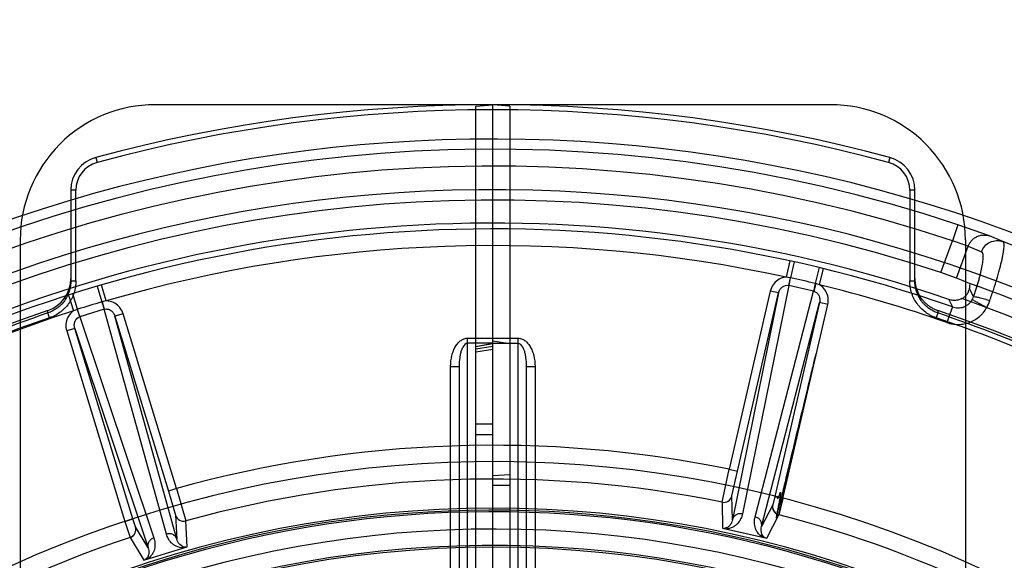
# Model space of a CAD drawing. Header units: millimetres. Extents: x 0 to 297, y 0 to 210.
# Tile 111 of 256: x 141.021 to 141.546, y 94.144 to 94.432. Entities that reach past the tile are written whole.
import ezdxf

# ---------------------------------------------------------------- set-up
doc = ezdxf.new("R2010")
doc.units = ezdxf.units.MM
doc.header["$LTSCALE"] = 16.335
doc.layers.get('0').update_dxf_attribs({"linetype": 'CONTINUOUS'})
for name, color, linetype in [('01_GLOBAL', 7, 'CONTINUOUS'), ('INTFCLR_1', 7, 'CONTINUOUS'), ('INTFCLR_144815', 7, 'CONTINUOUS'), ('INTFCLR_72935', 7, 'CONTINUOUS')]:
    doc.layers.add(name, color=color, linetype=linetype)

msp = doc.modelspace()

# ---------------------------------------------------------------- linework, layer by layer
at = {"color": 7, "linetype": 'Continuous'}
msp.add_circle((142.5788034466, 92.2083412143), 3.42, dxfattribs=at)
at = {"color": 9, "linetype": 'Continuous'}
msp.add_arc((142.5788034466, 92.2083412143), 3.3761688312, 92.9674534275, 177.0325465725, dxfattribs=at)
at = {"layer": '01_GLOBAL', "color": 7, "linetype": 'Continuous'}
msp.add_circle((142.5788034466, 92.2083412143), 3.465, dxfattribs=at)
at = {"layer": 'INTFCLR_1', "color": 6, "linetype": 'Continuous'}
for p, q in [((141.264551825, 94.3858054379), (141.273551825, 94.3865928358)), ((141.264551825, 92.85738023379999), (141.264551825, 94.3858054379)), ((141.273551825, 93.7407611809), (141.273551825, 94.3865928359)), ((141.453551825, 94.3865928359), (141.273551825, 94.3865928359)), ((141.525551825, 94.3145928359), (141.525551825, 94.0574758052)), ((141.2645418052, 94.2577058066), (141.2735425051, 94.2593910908)), ((141.264551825, 94.25642530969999), (141.273551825, 94.2579288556)), ((141.2735611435, 94.25928614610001), (141.2645618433, 94.2575929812)), ((141.273551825, 94.2560311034), (141.264551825, 94.25462389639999))]:
    msp.add_line(p, q, dxfattribs=at)
at = {"layer": 'INTFCLR_1', "color": 9, "linetype": 'Continuous'}
for p, q in [((141.273551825, 94.2620928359), (141.287051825, 94.2620928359)), ((141.287051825, 94.2593928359), (141.273551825, 94.2593928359)), ((141.287051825, 94.0983948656), (141.287051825, 94.2620928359)), ((141.2915518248, 94.1049232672), (141.291551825, 94.2470928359)), ((141.291551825, 94.2470928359), (141.296051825, 94.2470928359)), ((141.296051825, 94.2470928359), (141.296051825, 94.1235290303)), ((141.273551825, 94.2162320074), (141.264551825, 94.2162320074)), ((141.264551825, 94.2108320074), (141.273551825, 94.2108320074))]:
    msp.add_line(p, q, dxfattribs=at)
at = {"layer": 'INTFCLR_1', "color": 6, "linetype": 'Continuous'}
msp.add_arc((141.453551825, 94.3145928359), 0.07200000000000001, 359.9999999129, 90.00000005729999, dxfattribs=at)
at = {"layer": 'INTFCLR_1', "color": 9, "linetype": 'Continuous'}
for points, knots in [([(141.287051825, 94.2620928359), (141.2876408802, 94.2620928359), (141.2888189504, 94.26189945), (141.2905181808, 94.2610403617), (141.2920841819, 94.2596452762), (141.2934568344, 94.25776781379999), (141.2945831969, 94.25548009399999), (141.2956998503, 94.25200016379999), (141.296051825, 94.2490566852), (141.296051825, 94.2470928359)], [0, 0, 0, 0, 0.1250000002, 0.2500000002, 0.3750000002, 0.5000000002, 0.6250000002, 0.7500000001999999, 1, 1, 1, 1]), ([(141.291551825, 94.2470928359), (141.291551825, 94.2486659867), (141.2913947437, 94.2509708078), (141.2908458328, 94.25385785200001), (141.2902890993, 94.2557311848), (141.2894364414, 94.25776571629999), (141.2881343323, 94.2593967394), (141.287051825, 94.2593928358)], [0, 0, 0, 0, 0.3431162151, 0.5006534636, 0.6421329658, 0.7638953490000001, 1, 1, 1, 1])]:
    msp.add_open_spline(points, degree=3, knots=knots, dxfattribs=at)
at = {"layer": 'INTFCLR_144815', "color": 9, "linetype": 'Continuous'}
for p, q in [((141.0618472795, 94.3584375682), (141.0625529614, 94.3558314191)), ((141.4852563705, 94.3584375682), (141.4845506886, 94.3558314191)), ((141.048551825, 94.3410632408), (141.048551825, 94.2926503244)), ((141.051251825, 94.3410632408), (141.048551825, 94.3410632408)), ((141.051251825, 94.2926503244), (141.051251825, 94.3410632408)), ((141.495851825, 94.3410632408), (141.495851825, 94.2926503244)), ((141.498551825, 94.3410632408), (141.495851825, 94.3410632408)), ((141.498551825, 94.2926503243), (141.498551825, 94.3410632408)), ((141.5214655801, 94.32262533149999), (141.5186275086, 94.3140848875)), ((141.5384232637, 94.3166337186), (141.5214655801, 94.32262533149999)), ((141.5455155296, 94.3136098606), (141.5384232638, 94.3166337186)), ((141.5124418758, 94.2970900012), (141.5186275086, 94.3140848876)), ((141.5270374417, 94.31120072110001), (141.5186275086, 94.3140848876)), ((141.5208424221, 94.2941800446), (141.5270374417, 94.31120072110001)), ((141.5270374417, 94.31120072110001), (141.5340468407, 94.3082069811)), ((141.4319048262, 94.3033332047), (141.4300123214, 94.2946478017)), ((141.4342194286, 94.3028244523), (141.4323445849, 94.2943414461)), ((141.4475037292, 94.29975752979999), (141.4454701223, 94.29131117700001)), ((141.4321288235, 94.29438853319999), (141.4300123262, 94.29464784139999)), ((141.4321288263, 94.2943885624), (141.4312977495, 94.2903038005)), ((141.4477006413, 94.2905641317), (141.4498070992, 94.2992001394)), ((141.048551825, 94.2926503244), (141.051251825, 94.2926503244)), ((141.0626162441, 94.28984778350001), (141.0650782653, 94.2815162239)), ((141.067383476, 94.28198452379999), (141.0648897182, 94.2905167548)), ((141.4314069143, 94.2902799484), (141.4066227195, 94.1684650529)), ((141.4314069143, 94.2902799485), (141.4323445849, 94.2943414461)), ((141.4445324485, 94.2872496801), (141.4314069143, 94.2902799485)), ((141.4454701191, 94.29131117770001), (141.4445324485, 94.2872496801)), ((141.4456846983, 94.2912589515), (141.4446410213, 94.28722326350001)), ((141.4477006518, 94.29056416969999), (141.4456846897, 94.2912589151)), ((141.4958518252, 94.2926503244), (141.498551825, 94.2926503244)), ((141.0473193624, 94.28514495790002), (141.0500231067, 94.2766769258)), ((141.0521960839, 94.2775777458), (141.0495782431, 94.2858616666)), ((141.4214935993, 94.2872404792), (141.3995712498, 94.1922843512)), ((141.4258780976, 94.2862282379), (141.4012778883, 94.16531763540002)), ((141.4039557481, 94.19127211), (141.4258780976, 94.28622823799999)), ((141.4134081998, 94.1668985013), (141.4445324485, 94.2872496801)), ((141.4258780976, 94.28622823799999), (141.4214935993, 94.2872404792)), ((141.5298146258, 94.28426699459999), (141.52771399, 94.28868166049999)), ((141.5292065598, 94.2827970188), (141.5298141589, 94.2842654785)), ((141.0650782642, 94.2815162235), (141.0662969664, 94.27753002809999)), ((141.0652902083, 94.28157828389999), (141.0664042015, 94.277561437)), ((141.0673834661, 94.2819845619), (141.065290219, 94.28157824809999)), ((141.4168323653, 94.16172660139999), (141.4477255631, 94.28118435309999)), ((141.4477255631, 94.2811843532), (141.4238474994, 94.1777570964)), ((141.4282319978, 94.1767448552), (141.4521100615, 94.280172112)), ((141.4521100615, 94.280172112), (141.4477255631, 94.2811843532)), ((141.5185498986, 94.278877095), (141.5156218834, 94.2704839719)), ((141.5167300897, 94.2827601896), (141.5185498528, 94.278876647)), ((141.5292065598, 94.2827970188), (141.536895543, 94.278407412)), ((141.0371953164, 94.2730153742), (141.036328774, 94.2755686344)), ((141.0519856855, 94.27751064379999), (141.0500230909, 94.2766769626)), ((141.0519856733, 94.2775106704), (141.0533083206, 94.2735576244)), ((141.0534147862, 94.27359155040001), (141.0521960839, 94.2775777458)), ((141.0662969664, 94.27753002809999), (141.0534147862, 94.27359155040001)), ((141.0534147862, 94.27359155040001), (141.0928584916, 94.15570465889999)), ((141.0995181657, 94.1577407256), (141.0662969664, 94.27753002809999)), ((141.0763981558, 94.2751894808), (141.0720949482, 94.27387385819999)), ((141.0720949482, 94.27387385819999), (141.1005877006, 94.1806782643)), ((141.10506953, 94.1549738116), (141.0720949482, 94.27387385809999)), ((141.1048909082, 94.1819938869), (141.0763981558, 94.2751894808)), ((141.510774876, 94.2755686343), (141.5099083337, 94.2730153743)), ((141.0506525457, 94.26731825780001), (141.0463493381, 94.26600263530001)), ((141.0463493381, 94.26600263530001), (141.0773839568, 94.1644929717)), ((141.0506525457, 94.26731825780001), (141.0898034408, 94.1503064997)), ((141.0816871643, 94.1658085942), (141.0506525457, 94.26731825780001)), ((141.395746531, 94.17470516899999), (141.3995712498, 94.1922843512)), ((141.3995712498, 94.1922843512), (141.4039557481, 94.19127211)), ((141.4010312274, 94.178099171), (141.4039557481, 94.19127211)), ((141.1048909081, 94.1819938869), (141.1005877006, 94.1806782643)), ((141.1005877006, 94.1806782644), (141.1044239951, 94.1677414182)), ((141.1048909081, 94.1819938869), (141.109932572, 94.16472432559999)), ((141.395746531, 94.17470516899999), (141.3959897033, 94.1609581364)), ((141.4012778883, 94.16531763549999), (141.4010312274, 94.178099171)), ((141.4238474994, 94.1777570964), (141.4228426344, 94.1733474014)), ((141.4227987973, 94.17338315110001), (141.4168323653, 94.16172660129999)), ((141.0773839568, 94.1644929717), (141.0816871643, 94.1658085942)), ((141.0830384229, 94.16151845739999), (141.0816871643, 94.1658085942)), ((141.1044239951, 94.1677414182), (141.10506953, 94.1549738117)), ((141.1106489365, 94.15099381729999), (141.1099325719, 94.16472432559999)), ((141.4196742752, 94.15549011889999), (141.4260603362, 94.16801610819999)), ((141.0898034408, 94.1503064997), (141.0830384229, 94.16151845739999)), ((141.0801592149, 94.1559369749), (141.0874034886, 94.1438869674))]:
    msp.add_line(p, q, dxfattribs=at)
at = {"layer": 'INTFCLR_144815', "color": 6, "linetype": 'Continuous'}
for p, q in [((141.5208424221, 94.2941800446), (141.5124418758, 94.2970900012)), ((141.0363287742, 94.27556863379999), (141.0363238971, 94.2764686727)), ((141.5107846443, 94.2769178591), (141.5107797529, 94.2760178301))]:
    msp.add_line(p, q, dxfattribs=at)
at = {"layer": 'INTFCLR_144815', "color": 7, "linetype": 'Continuous'}
for p, q in [((141.4260603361, 94.16801610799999), (141.4461405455, 94.2543152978)), ((141.4282319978, 94.1767448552), (141.4238474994, 94.1777570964)), ((141.4282319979, 94.1767448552), (141.4260603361, 94.16801610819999)), ((141.0773839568, 94.1644929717), (141.0801592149, 94.1559369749)), ((141.3959897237, 94.16095823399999), (141.4196743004, 94.15549021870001)), ((141.3959897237, 94.16095823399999), (141.407832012, 94.15822422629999)), ((141.407832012, 94.15822422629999), (141.4196743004, 94.15549021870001)), ((141.0874034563, 94.1438870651), (141.0990261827, 94.14744048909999)), ((141.0874034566, 94.1438870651), (141.1106489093, 94.1509939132)), ((141.0990261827, 94.14744048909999), (141.1106489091, 94.1509939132))]:
    msp.add_line(p, q, dxfattribs=at)
at = {"layer": 'INTFCLR_144815', "color": 6, "linetype": 'Continuous'}
msp.add_circle((141.273551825, 93.5765928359), 0.5743020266, dxfattribs=at)
at = {"layer": 'INTFCLR_144815', "color": 9, "linetype": 'Continuous'}
for centre, radius, start, end in [((141.273551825, 93.576592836), 0.8099999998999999, 74.8490090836, 105.1509908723), ((141.273551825, 93.576592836), 0.8072999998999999, 74.8490091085, 105.1509908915), ((141.273551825, 93.5765928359), 0.7861461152, 71.617857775, 156.0236179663), ((141.066551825, 94.3410632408), 0.018, 105.1509908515, 180.0000000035), ((141.480551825, 94.3410632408), 0.018, 2e-08, 74.84900910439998), ((141.273551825, 93.5765928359), 0.7771464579, 71.6178577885, 156.0236179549), ((141.066551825, 94.3410632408), 0.0153, 105.1509907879, 180.0000005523), ((141.480551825, 94.3410632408), 0.0153, 359.9999994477, 74.8490092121), ((141.273551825, 93.5765928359), 0.743791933, 70.768222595, 162.2317774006), ((141.273551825, 93.5765928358), 0.7349032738, 77.7076787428, 106.2923212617), ((141.273551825, 93.5765928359), 0.7855942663, 40.82000966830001, 69.7456365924), ((141.4296724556, 94.2826051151), 0.0120367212, 77.1735412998, 78.2247717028), ((141.4305239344, 94.28650050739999), 0.0038812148, 76.8500150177, 78.4996185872), ((140.944734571, 92.1523288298), 2.1968116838, 76.8243315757, 77.1756683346), ((141.442726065, 94.2795874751), 0.0120405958, 75.7755670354, 76.8264572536), ((141.2735518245, 93.5765928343), 0.7349032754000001, 70.76822262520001, 76.29232124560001), ((141.273551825, 93.5765928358), 0.7585963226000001, 41.0185890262, 70.4297169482), ((141.4436692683, 94.2834656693), 0.0038812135, 75.50038494, 77.1499891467), ((141.7009199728, 92.17873461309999), 2.1968125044, 106.8243316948, 107.1756683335), ((141.0685636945, 94.2699911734), 0.0120405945, 105.7755669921, 106.826457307), ((141.273551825, 93.5765928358), 0.7495956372, 40.8200096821, 70.5083984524), ((141.5109736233, 94.291849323), 0.029199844, 332.5908295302, 340.6782087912), ((141.273551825, 93.5765928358), 0.7349032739, 107.7076787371, 136.2923212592), ((141.2735518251, 93.5765928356), 0.7381340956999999, 108.7465261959, 119.5770687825), ((141.055750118, 94.2660777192), 0.0120367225, 107.1735416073, 108.224771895), ((141.0545398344, 94.2698769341), 0.0038812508, 106.8500193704, 108.4996076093), ((141.0674414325, 94.2738213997), 0.0038812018, 105.5003817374, 107.1499908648), ((141.2735518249, 93.5765928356), 0.7381340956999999, 60.42293120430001, 71.25347379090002), ((141.273551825, 93.576592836), 0.7354377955, 108.7465261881, 119.5770688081), ((141.273551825, 93.576592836), 0.7354377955, 60.42293119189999, 71.2534738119), ((141.273551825, 93.5765928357), 0.628455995, 78.4324981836, 105.5675018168), ((141.273551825, 93.5765928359), 0.6197635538, 52.2436298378, 307.7563701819), ((141.273551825, 93.576592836), 0.6104669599, 78.4533358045, 105.5466641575), ((141.3966471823, 94.1791143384), 0.0045001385, 258.4551397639, 346.9624001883), ((141.1087265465, 94.1690599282), 0.0045001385, 197.0375995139, 285.5448599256), ((141.273551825, 93.5765928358), 0.6107702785, 52.2436298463, 75.5403197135), ((141.273551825, 93.5765928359), 0.5837869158, 52.5411294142, 307.4588705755), ((141.273551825, 93.5765928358), 0.6107702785, 108.4596803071, 135.5403197)]:
    msp.add_arc(centre, radius, start, end, dxfattribs=at)
at = {"layer": 'INTFCLR_144815', "color": 6, "linetype": 'Continuous'}
for centre, radius, start, end in [((141.273551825, 93.5765928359), 0.7917112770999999, 313.9937911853, 154.5150993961), ((141.273551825, 93.5765928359), 0.7647112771, 312.9543589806, 154.5144414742), ((141.273551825, 93.5765928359), 0.7590682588, 71.6563998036, 156.0440844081), ((141.273551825, 93.5765928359), 0.7468663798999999, 70.9981667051, 162.0018332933), ((141.0305256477, 94.29398588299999), 0.018025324, 288.7486275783, 0.0290932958), ((141.273551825, 93.5765928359), 0.73941501, 108.7136429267, 257.7559644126), ((141.273551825, 93.5765928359), 0.73941501, 282.2440355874, 71.2863570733), ((141.273551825, 93.5765928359), 0.5949342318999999, 45.0000000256, 314.9999999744), ((141.273551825, 93.5765928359), 0.5938695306, 44.999999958, 315.000000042), ((141.273551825, 93.5765928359), 0.5930090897, 44.99999997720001, 315.0000000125), ((141.273551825, 93.5765928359), 0.5750735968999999, 47.86578076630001, 312.1342192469)]:
    msp.add_arc(centre, radius, start, end, dxfattribs=at)
at = {"layer": 'INTFCLR_144815', "color": 7, "linetype": 'Continuous'}
for centre, start, end in [((141.4271841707, 94.1723737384), 167.0375959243, 255.5385230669), ((141.0787341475, 94.16020559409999), 288.4614529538, 16.9624280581)]:
    msp.add_arc(centre, 0.0045001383, start, end, dxfattribs=at)
at = {"layer": 'INTFCLR_144815', "color": 6, "linetype": 'Continuous'}
msp.add_ellipse((141.234171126, 93.5909262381), major_axis=(0.7147226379, -0.2601377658), ratio=0.9984808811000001, start_param=1.5231592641, end_param=1.5328484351, dxfattribs=at)
at = {"layer": 'INTFCLR_144815', "color": 9, "linetype": 'Continuous'}
for points, knots in [([(141.5270374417, 94.31120072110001), (141.5272248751, 94.31171374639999), (141.5277070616, 94.3127374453), (141.5287237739, 94.31414429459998), (141.5300438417, 94.31537391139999), (141.5316123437, 94.3163310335), (141.5333389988, 94.31694726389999), (141.5351143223, 94.31719505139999), (141.5368305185, 94.3170918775), (141.5379149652, 94.3168148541), (141.5384232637, 94.3166337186)], [0, 0, 0, 0, 0.1172593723, 0.2414046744, 0.3704741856, 0.5019715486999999, 0.633138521, 0.7612965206, 0.8841541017, 1, 1, 1, 1]), ([(141.5340468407, 94.3082069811), (141.534449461, 94.3093081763), (141.5356967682, 94.311372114), (141.538586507, 94.3135065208), (141.5420600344, 94.31437611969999), (141.5444274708, 94.31400965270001), (141.5455155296, 94.3136098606)], [0, 0, 0, 0, 0.2513766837, 0.5020176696, 0.751476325, 1, 1, 1, 1]), ([(141.5385287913, 94.28218787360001), (141.5388893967, 94.2832145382), (141.5395905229, 94.28524537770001), (141.5409029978, 94.2891935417), (141.5419658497, 94.29258437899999), (141.5428020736, 94.29542652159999), (141.5433086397, 94.2971973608), (141.544088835, 94.3000461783), (141.5448562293, 94.30313311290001), (141.5454514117, 94.3059783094), (141.5458596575, 94.3082311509), (141.5461238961, 94.3104985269), (141.5461833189, 94.31237881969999), (141.545820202, 94.3134715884), (141.5455155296, 94.3136098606)], [0, 0, 0, 0, 0.1000990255, 0.1976310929, 0.3827289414, 0.4269417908, 0.4701590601, 0.5521615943, 0.698634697, 0.762770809, 0.8193204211, 0.9098457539, 0.9692219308, 1, 1, 1, 1]), ([(141.5340468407, 94.3082069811), (141.5343231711, 94.3080872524), (141.5348530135, 94.30712443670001), (141.5348754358, 94.30510672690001), (141.534679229, 94.3028467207), (141.5342323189, 94.3001023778), (141.5337417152, 94.29775293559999), (141.5332165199, 94.29559165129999), (141.5328697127, 94.29425070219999), (141.5322918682, 94.2921017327), (141.5315400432, 94.2895414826), (141.5305919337, 94.28656594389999), (141.5300793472, 94.2850375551), (141.5298141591, 94.2842654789)], [0, 0, 0, 0, 0.0364310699, 0.1182072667, 0.2456668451, 0.3094595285, 0.4546701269, 0.5357997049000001, 0.5785255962, 0.622219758, 0.8049968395, 0.9012447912, 1, 1, 1, 1]), ([(141.4300122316, 94.2946475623), (141.4295693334, 94.29462549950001), (141.4279702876, 94.2944222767), (141.4253435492, 94.29330366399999), (141.4227569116, 94.29070315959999), (141.4217686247, 94.2884292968), (141.4214935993, 94.2872404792)], [0, 0, 0, 0, 0.1129457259, 0.4086304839, 0.7043152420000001, 1, 1, 1, 1]), ([(141.048551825, 94.2926503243), (141.0485518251, 94.2917135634), (141.0484055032, 94.2898363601), (141.0477543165, 94.28709919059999), (141.0468661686, 94.2849305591), (141.0459630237, 94.2832962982), (141.0449354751, 94.2817367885), (141.0437296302, 94.28030258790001), (141.0423708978, 94.2790231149), (141.0409157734, 94.2778522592), (141.0389322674, 94.2766063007), (141.0372118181, 94.27586846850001), (141.0363287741, 94.2755686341)], [0, 0, 0, 0, 0.1254438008, 0.2509366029, 0.3753535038, 0.4378954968, 0.5007597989, 0.6252441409, 0.6876274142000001, 0.7504865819, 0.8751188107, 1, 1, 1, 1]), ([(141.0512518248, 94.2926503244), (141.0512517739, 94.2915670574), (141.0510847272, 94.2894220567), (141.0503287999, 94.2862508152), (141.0493161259, 94.28378351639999), (141.0482776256, 94.28190248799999), (141.0470836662, 94.2800923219), (141.0457077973, 94.27845940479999), (141.0441496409, 94.2769910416), (141.0424588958, 94.2756315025), (141.0401909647, 94.274210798), (141.0382211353, 94.2733635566), (141.0371953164, 94.2730153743)], [0, 0, 0, 0, 0.124999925, 0.2499999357, 0.3749999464, 0.4374999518, 0.4999999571, 0.6249999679, 0.6874999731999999, 0.7499999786, 0.8749999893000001, 1, 1, 1, 1]), ([(141.4258780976, 94.28622823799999), (141.4260256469, 94.28687442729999), (141.4265347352, 94.2881049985), (141.4281724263, 94.2899787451), (141.430164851, 94.2905343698), (141.4312977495, 94.2903038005)], [0, 0, 0, 0, 0.2697144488, 0.5295513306, 1, 1, 1, 1]), ([(141.4521100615, 94.280172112), (141.45238455, 94.2813610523), (141.4524924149, 94.2838381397), (141.4513082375, 94.2873096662), (141.4494370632, 94.28946611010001), (141.4480888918, 94.29034966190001), (141.4477005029, 94.290563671)], [0, 0, 0, 0, 0.2956847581, 0.5913695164, 0.8870542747, 1, 1, 1, 1]), ([(141.5099083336, 94.2730153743), (141.5088824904, 94.2733635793), (141.5074000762, 94.2740000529), (141.5055242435, 94.27508041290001), (141.5037455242, 94.2763004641), (141.5021379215, 94.277703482), (141.5006923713, 94.2792940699), (141.4993647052, 94.2810081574), (141.4982634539, 94.2828371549), (141.4973762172, 94.2847859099), (141.4966345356, 94.2868248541), (141.4960204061, 94.28942926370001), (141.4958518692, 94.2915670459), (141.4958518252, 94.2926503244)], [0, 0, 0, 0, 0.1250000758, 0.1875000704, 0.2500000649, 0.3750000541, 0.4375000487, 0.5000000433, 0.6250000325, 0.6875000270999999, 0.7500000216, 0.8750000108, 1, 1, 1, 1]), ([(141.510774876, 94.2755686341), (141.5098881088, 94.2758697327), (141.5085893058, 94.27642738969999), (141.5069645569, 94.27736408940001), (141.5054238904, 94.27842033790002), (141.5040128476, 94.2796518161), (141.5027583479, 94.28103434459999), (141.5016146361, 94.282510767), (141.5006471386, 94.28411543), (141.4998750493, 94.2858147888), (141.4992365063, 94.2875704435), (141.4986966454, 94.289850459), (141.4985518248, 94.2917173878), (141.498551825, 94.2926503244)], [0, 0, 0, 0, 0.1253957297, 0.1882525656, 0.2509307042, 0.3753031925, 0.4378449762, 0.5006962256, 0.6251650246, 0.6875566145, 0.7504264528, 0.8750802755, 1, 1, 1, 1]), ([(141.4446410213, 94.28722326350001), (141.4452013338, 94.2870783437), (141.4462912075, 94.28651018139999), (141.4474324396, 94.28502828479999), (141.4479645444, 94.28315694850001), (141.447876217, 94.2818298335), (141.4477255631, 94.28118435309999)], [0, 0, 0, 0, 0.2329766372, 0.4761332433, 0.7331775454, 1, 1, 1, 1]), ([(141.5298141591, 94.2842654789), (141.5301482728, 94.28436544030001), (141.5312254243, 94.2842084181), (141.5326715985, 94.2839339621), (141.5342662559, 94.2835166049), (141.5361446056, 94.28297904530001), (141.5375752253, 94.282515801), (141.5385287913, 94.28218787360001)], [0, 0, 0, 0, 0.1162748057, 0.3480225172, 0.4990726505, 0.6637993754, 1, 1, 1, 1]), ([(141.0763981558, 94.2751894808), (141.0760413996, 94.2763563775), (141.0748962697, 94.27855553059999), (141.0721349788, 94.28096987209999), (141.0694362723, 94.2819018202), (141.0678269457, 94.2819929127), (141.0673835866, 94.28198405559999)], [0, 0, 0, 0, 0.2956847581, 0.5913695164, 0.8870542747, 1, 1, 1, 1]), ([(141.518549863, 94.27887699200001), (141.5190410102, 94.2786928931), (141.5200501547, 94.2784089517), (141.5216088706, 94.2782523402), (141.5231596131, 94.27837391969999), (141.5246585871, 94.2787725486), (141.52605627, 94.279436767), (141.5273119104, 94.28034678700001), (141.5283856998, 94.2814723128), (141.5289592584, 94.2823410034), (141.529206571, 94.2827970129)], [0, 0, 0, 0, 0.1269311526, 0.2522230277, 0.3772397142, 0.5012935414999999, 0.625502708, 0.7496177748, 0.8744628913, 1, 1, 1, 1]), ([(141.0500231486, 94.27667667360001), (141.0496506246, 94.27643611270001), (141.0483674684, 94.27546055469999), (141.0466516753, 94.273178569), (141.045712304, 94.26963304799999), (141.0459929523, 94.2671696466), (141.0463493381, 94.26600263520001)], [0, 0, 0, 0, 0.1129457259, 0.4086304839, 0.7043152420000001, 1, 1, 1, 1]), ([(141.0506525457, 94.26731825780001), (141.0504572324, 94.2679516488), (141.0502828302, 94.26927189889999), (141.0507642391, 94.2717134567), (141.0522119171, 94.2731908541), (141.0533083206, 94.2735576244)], [0, 0, 0, 0, 0.2697144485, 0.5295513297, 1, 1, 1, 1]), ([(141.0664042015, 94.277561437), (141.0669619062, 94.2777160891), (141.0681898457, 94.27776898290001), (141.06991913, 94.27705623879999), (141.0713156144, 94.2757016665), (141.0719026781, 94.2745081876), (141.0720949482, 94.27387385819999)], [0, 0, 0, 0, 0.2329766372, 0.4761332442, 0.7331775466, 1, 1, 1, 1]), ([(141.5156218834, 94.2704839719), (141.5166032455, 94.27014187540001), (141.518602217, 94.2696328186), (141.5211511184, 94.26942802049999), (141.5232250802, 94.269532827), (141.5252518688, 94.26981473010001), (141.527230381, 94.270356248), (141.529141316, 94.27116415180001), (141.5309460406, 94.2721221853), (141.53262168, 94.2733125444), (141.5341374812, 94.27472474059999), (141.5355058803, 94.27624249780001), (141.5363815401, 94.2775076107), (141.5368955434, 94.27840741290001)], [0, 0, 0, 0, 0.1249999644, 0.2499999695, 0.312499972, 0.3749999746, 0.4999999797, 0.5624999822, 0.6249999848, 0.7499999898, 0.8124999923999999, 0.8749999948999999, 1, 1, 1, 1]), ([(141.4066227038, 94.1684650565), (141.4064494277, 94.16761339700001), (141.406034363, 94.1663464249), (141.4051794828, 94.1647785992), (141.4043469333, 94.16363638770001), (141.4032865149, 94.1625510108), (141.401901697, 94.16153705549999), (141.4001789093, 94.16074855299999), (141.3988598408, 94.1604940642), (141.3981944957, 94.16044918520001)], [0, 0, 0, 0, 0.2090955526, 0.316870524, 0.4288079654, 0.5480386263, 0.6805599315, 0.8395632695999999, 1, 1, 1, 1]), ([(141.4066227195, 94.1684650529), (141.4060762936, 94.1685896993), (141.4048897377, 94.1686463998), (141.4031940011, 94.1680695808), (141.4018790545, 94.1668875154), (141.4013994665, 94.1658373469), (141.4012778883, 94.16531763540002)], [0, 0, 0, 0, 0.2458805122, 0.5085649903, 0.7658415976, 1, 1, 1, 1]), ([(141.4012778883, 94.16531763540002), (141.401192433, 94.1648461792), (141.4009182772, 94.1639023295), (141.4001658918, 94.16255777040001), (141.3988803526, 94.16126306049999), (141.3975684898, 94.1607874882), (141.3968153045, 94.1607675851)], [0, 0, 0, 0, 0.2102229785, 0.4274675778, 0.6694230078, 1, 1, 1, 1]), ([(141.4174692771, 94.1559993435), (141.4163286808, 94.1566537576), (141.4149203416, 94.15801607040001), (141.4138164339, 94.1601160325), (141.4131954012, 94.1619855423), (141.4129440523, 94.1642772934), (141.4131908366, 94.1660579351), (141.4134082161, 94.1668984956)], [0, 0, 0, 0, 0.3172302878, 0.4504430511, 0.5708009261, 0.7905517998, 1, 1, 1, 1]), ([(141.416832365, 94.16172660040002), (141.4169509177, 94.1622470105), (141.4169802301, 94.1634011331), (141.4163165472, 94.1650400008), (141.41504529, 94.1663018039), (141.413953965, 94.16677099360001), (141.4134081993, 94.16689849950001)], [0, 0, 0, 0, 0.2341584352, 0.4914350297, 0.7541194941, 1, 1, 1, 1]), ([(141.1050695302, 94.1549738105), (141.1049119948, 94.15548377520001), (141.1043603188, 94.156497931), (141.1029661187, 94.15758539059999), (141.1012342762, 94.15804251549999), (141.1000545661, 94.15790318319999), (141.0995181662, 94.1577407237)], [0, 0, 0, 0, 0.2341584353, 0.4914350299, 0.7541194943, 1, 1, 1, 1]), ([(141.4188485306, 94.1556808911), (141.4183203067, 94.1559562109), (141.4169346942, 94.1571968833), (141.4164128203, 94.1596214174), (141.4167026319, 94.16126586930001), (141.416832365, 94.16172660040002)], [0, 0, 0, 0, 0.2630281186, 0.7886445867, 1, 1, 1, 1]), ([(141.0928584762, 94.15570465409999), (141.0931342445, 94.1548804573), (141.0934082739, 94.1535756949), (141.0934518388, 94.15179047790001), (141.0933019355, 94.150385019), (141.0929262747, 94.1489148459), (141.0922339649, 94.14734432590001), (141.0911362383, 94.14580006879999), (141.0901211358, 94.1449201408), (141.0895673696, 94.1445486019)], [0, 0, 0, 0, 0.2090955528, 0.3168705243, 0.4288079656, 0.5480386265, 0.6805599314, 0.8395632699, 1, 1, 1, 1]), ([(141.0928584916, 94.15570465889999), (141.0923229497, 94.15553939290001), (141.0912670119, 94.154995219), (141.0900868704, 94.1536478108), (141.089539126, 94.15196663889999), (141.0896488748, 94.1508173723), (141.0898034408, 94.1503064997)], [0, 0, 0, 0, 0.2458805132, 0.5085649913, 0.7658415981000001, 1, 1, 1, 1]), ([(141.1084847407, 94.1503323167), (141.1071697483, 94.15032875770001), (141.1052689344, 94.1508043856), (141.1032629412, 94.1520710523), (141.1017903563, 94.1533795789), (141.1004268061, 94.1552386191), (141.0997502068, 94.1569040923), (141.0995181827, 94.1577407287)], [0, 0, 0, 0, 0.3172302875, 0.4504430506, 0.5708009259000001, 0.7905517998, 1, 1, 1, 1]), ([(141.1098384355, 94.15074615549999), (141.1092433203, 94.1507204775), (141.1074230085, 94.1511021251), (141.1057587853, 94.15294089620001), (141.1051875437, 94.1545099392), (141.1050695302, 94.1549738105)], [0, 0, 0, 0, 0.2630281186, 0.7886445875, 1, 1, 1, 1]), ([(141.0898034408, 94.1503064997), (141.0899651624, 94.149855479), (141.0901996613, 94.1489010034), (141.0902203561, 94.1473603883), (141.0897544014, 94.14559636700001), (141.088856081, 94.1445285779), (141.088213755, 94.14413474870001)], [0, 0, 0, 0, 0.2102229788, 0.4274675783, 0.6694230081, 1, 1, 1, 1])]:
    msp.add_open_spline(points, degree=3, knots=knots, dxfattribs=at)
at = {"layer": 'INTFCLR_144815', "color": 6, "linetype": 'Continuous'}
for points, knots in [([(141.4985518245, 94.2939950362), (141.4985518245, 94.29368328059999), (141.4985679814, 94.29305965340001), (141.4986406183, 94.2921268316), (141.4987614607, 94.2911990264), (141.498930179, 94.29027877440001), (141.4991463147, 94.28936854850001), (141.4994092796, 94.28847080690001), (141.4997183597, 94.2875879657), (141.5000727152, 94.28672240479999), (141.5004713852, 94.2858764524), (141.500913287, 94.2850523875), (141.5013972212, 94.28425242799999), (141.501921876, 94.2834787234), (141.5024858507, 94.2827333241), (141.5030876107, 94.28201824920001), (141.5037255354, 94.2813354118), (141.5043979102, 94.28068663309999), (141.5051029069, 94.28007367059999), (141.505838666, 94.27949813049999), (141.5066031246, 94.2789616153), (141.5073942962, 94.2784655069), (141.5082099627, 94.2780111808), (141.5090480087, 94.2775998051), (141.5099060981, 94.277232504), (141.510490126, 94.27701763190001), (141.5107846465, 94.276917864)], [0, 0, 0, 0, 0.0417112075, 0.08342178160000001, 0.1251310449, 0.166838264, 0.2085429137, 0.2502445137, 0.2919421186, 0.3336359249, 0.3753249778, 0.4170089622, 0.4586875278, 0.5003599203, 0.5420263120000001, 0.5836910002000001, 0.6253461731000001, 0.6669959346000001, 0.7086453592, 0.7502820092, 0.791920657, 0.8335455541, 0.8751700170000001, 0.9167836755, 0.9583952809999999, 1, 1, 1, 1]), ([(141.5277135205, 94.28867939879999), (141.5277809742, 94.28903869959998), (141.5278582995, 94.289826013), (141.5281509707, 94.29115767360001), (141.5276534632, 94.2913660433)], [0, 0, 0, 0, 0.4039717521, 1, 1, 1, 1]), ([(141.5236687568, 94.283230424), (141.5242472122, 94.28352555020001), (141.5252838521, 94.2842255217), (141.5264854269, 94.2855819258), (141.5272987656, 94.28707770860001), (141.5276134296, 94.2881457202), (141.5277135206, 94.28867939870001)], [0, 0, 0, 0, 0.2776479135, 0.5278269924, 0.7678471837, 1, 1, 1, 1]), ([(141.5236687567, 94.2832304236), (141.5233175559, 94.28305124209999), (141.5225900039, 94.2827398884), (141.5214445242, 94.2824233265), (141.5202627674, 94.2822627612), (141.5190667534, 94.2822620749), (141.5178790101, 94.28242108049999), (141.5171076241, 94.28263115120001), (141.5167303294, 94.2827610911)], [0, 0, 0, 0, 0.1656605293, 0.3313248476, 0.4979069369, 0.6652375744, 0.8323333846, 1, 1, 1, 1])]:
    msp.add_open_spline(points, degree=3, knots=knots, dxfattribs=at)
at = {"layer": 'INTFCLR_144815', "color": 7, "linetype": 'Continuous'}
for points, knots in [([(141.4238474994, 94.1777570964), (141.4239537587, 94.17773256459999), (141.4241365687, 94.1777272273), (141.4243418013, 94.17756213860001), (141.4246159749, 94.1775605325), (141.4249005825, 94.1778287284), (141.4252044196, 94.1774326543), (141.4252172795, 94.1770552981), (141.425244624, 94.1767576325), (141.4253932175, 94.1765658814), (141.425556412, 94.1766873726), (141.4256766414, 94.17692700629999), (141.4259927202, 94.17760343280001), (141.4262564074, 94.17842491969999), (141.4266175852, 94.1793177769), (141.4267378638, 94.17971748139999), (141.427032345, 94.1801466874), (141.4270081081, 94.1793655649), (141.4268789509, 94.1786480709), (141.4266596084, 94.1772651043), (141.4264026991, 94.17591097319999), (141.4260636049, 94.1741222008), (141.4256226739, 94.17189659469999), (141.4251335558, 94.1692231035), (141.424823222, 94.16781306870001), (141.424600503, 94.1659116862), (141.4254252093, 94.1688007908), (141.4260242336, 94.17124880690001), (141.4277614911, 94.1781878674), (141.429846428, 94.18687480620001), (141.4325680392, 94.1981992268), (141.4355218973, 94.2105652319), (141.4380561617, 94.2211707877), (141.4400330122, 94.229430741), (141.4414044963, 94.2351482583), (141.4426562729, 94.24035079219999), (141.4437580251, 94.2449003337), (141.4445675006, 94.2482274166), (141.4451210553, 94.250452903), (141.4454440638, 94.2517786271), (141.4457249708, 94.2527943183), (141.4458927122, 94.2536391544), (141.4460828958, 94.2539678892), (141.4460854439, 94.254328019), (141.4461405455, 94.2543152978)], [0, 0, 0, 0, 0.0029596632, 0.0047283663, 0.0068768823, 0.0099143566, 0.0132374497, 0.0170684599, 0.0205307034, 0.0214817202, 0.0225722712, 0.0249652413, 0.0291845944, 0.0424188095, 0.0490853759, 0.0540325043, 0.0560425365, 0.0588138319, 0.06721369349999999, 0.0826559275, 0.09330748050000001, 0.1054360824, 0.1316435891, 0.1563156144, 0.1744910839, 0.1812389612, 0.1910392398, 0.222210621, 0.2797443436, 0.3661005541, 0.4736958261, 0.5924355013, 0.7122246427, 0.769358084, 0.8229682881, 0.8717934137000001, 0.9145716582, 0.9500413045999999, 0.9646411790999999, 0.9769408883, 0.9867828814, 0.9940098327, 0.9984652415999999, 1, 1, 1, 1]), ([(141.4227987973, 94.17338315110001), (141.4226046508, 94.172544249), (141.4226700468, 94.1709842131), (141.4238941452, 94.16895859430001), (141.4252474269, 94.1682255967), (141.4260603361, 94.16801610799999)], [0, 0, 0, 0, 0.3738602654, 0.6355208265, 1, 1, 1, 1]), ([(141.0801592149, 94.1559369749), (141.0805473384, 94.156066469), (141.0813746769, 94.156338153), (141.0824238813, 94.1574066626), (141.0833386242, 94.15912247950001), (141.0832904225, 94.16069577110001), (141.0830384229, 94.16151845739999)], [0, 0, 0, 0, 0.1764555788, 0.367503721, 0.628930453, 1, 1, 1, 1])]:
    msp.add_open_spline(points, degree=3, knots=knots, dxfattribs=at)
at = {"layer": 'INTFCLR_72935', "color": 6, "linetype": 'Continuous'}
for p, q in [((141.273551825, 94.3865928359), (141.0935518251, 94.3865928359)), ((141.273551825, 92.8475928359), (141.273551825, 94.3865928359)), ((141.282551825, 94.3858054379), (141.273551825, 94.3865928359)), ((141.282551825, 94.3858054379), (141.282551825, 92.85738023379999)), ((141.021551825, 94.3145928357), (141.021551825, 94.0574758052)), ((141.282551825, 94.2590493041), (141.273551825, 94.2606362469))]:
    msp.add_line(p, q, dxfattribs=at)
at = {"layer": 'INTFCLR_72935', "color": 9, "linetype": 'Continuous'}
for p, q in [((141.260051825, 94.09838744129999), (141.260051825, 94.2621361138)), ((141.260051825, 94.2621361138), (141.273551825, 94.2621361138)), ((141.273551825, 94.25943630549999), (141.260051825, 94.25943630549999)), ((141.251051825, 94.1235290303), (141.251051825, 94.2471350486)), ((141.251051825, 94.2471350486), (141.255551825, 94.2471350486)), ((141.255551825, 94.2471350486), (141.255551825, 94.1049162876)), ((141.282551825, 94.18926902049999), (141.273551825, 94.1887966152)), ((141.273551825, 94.18386940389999), (141.282551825, 94.18386940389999))]:
    msp.add_line(p, q, dxfattribs=at)
at = {"layer": 'INTFCLR_72935', "color": 6, "linetype": 'Continuous'}
msp.add_arc((141.093551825, 94.3145928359), 0.07200000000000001, 89.9999999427, 180.0000000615, dxfattribs=at)
at = {"layer": 'INTFCLR_72935', "color": 9, "linetype": 'Continuous'}
for points, knots in [([(141.251051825, 94.2471350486), (141.251051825, 94.2490990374), (141.2514037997, 94.252042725), (141.2525204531, 94.2555229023), (141.2536468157, 94.2578107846), (141.2550194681, 94.2596883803), (141.2565854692, 94.26108356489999), (141.2582846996, 94.2619427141), (141.2594627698, 94.2621361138), (141.260051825, 94.2621361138)], [0, 0, 0, 0, 0.2500000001, 0.3750000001, 0.5000000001, 0.625, 0.75, 0.875, 1, 1, 1, 1]), ([(141.260051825, 94.25943630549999), (141.2589692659, 94.2594358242), (141.2576672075, 94.2578099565), (141.2568145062, 94.2557740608), (141.2562578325, 94.2539008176), (141.2557089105, 94.25101336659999), (141.255551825, 94.24870836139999), (141.255551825, 94.2471350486)], [0, 0, 0, 0, 0.2360946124, 0.3578579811, 0.499338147, 0.6568772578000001, 1, 1, 1, 1])]:
    msp.add_open_spline(points, degree=3, knots=knots, dxfattribs=at)

doc.saveas('drawing.dxf')
